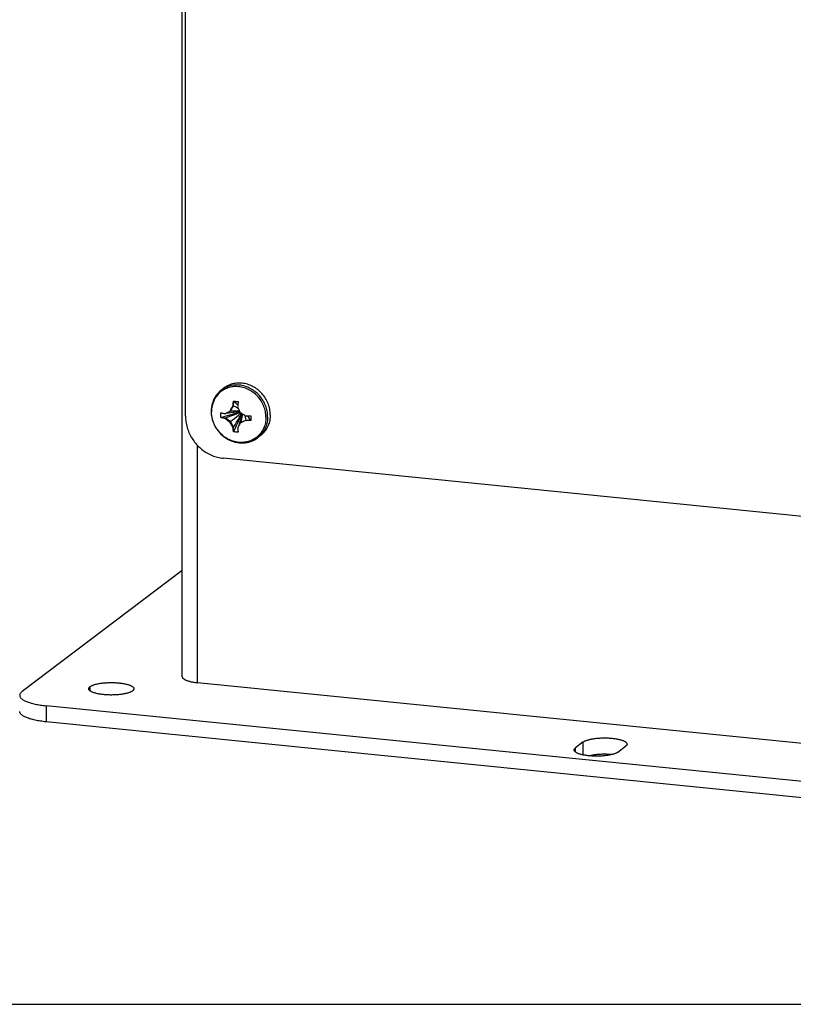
# Model space of a CAD drawing. Header units: inches. Extents: x 0 to 73.9, y 0 to 47.8.
# Tile 4 of 8: x 55.5 to 60.3, y 0 to 6.1. Entities that reach past the tile are written whole.
import ezdxf

# ---------------------------------------------------------------- set-up
doc = ezdxf.new("R2010")
doc.units = ezdxf.units.IN
doc.header["$LTSCALE"] = 4.065217
doc.header["$MEASUREMENT"] = 0
doc.layers.get('0').update_dxf_attribs({"linetype": 'CONTINUOUS'})
doc.layers.add('02___PRT_ALL_AXES', color=7, linetype='CONTINUOUS')

msp = doc.modelspace()

# ---------------------------------------------------------------- linework, layer by layer
at = {"color": 3, "linetype": 'Continuous'}
for p, q in [((56.4806, 2.0406), (56.4806, 35.2185)), ((56.5008, 3.6646), (56.5008, 10.8741)), ((56.576, 2.0031), (56.576, 3.4808)), ((61.6691, 2.9058), (56.7357, 3.4007)), ((61.9417, 1.4648), (56.576, 2.0031)), ((62.3286, 1.0876), (55.6333, 1.7593))]:
    msp.add_line(p, q, dxfattribs=at)
at = {"color": 7, "linetype": 'Continuous'}
for p, q in [((56.7406, 3.838), (56.7247, 3.8259)), ((56.7998, 3.7559), (56.8, 3.7569)), ((56.7998, 3.7273), (56.7998, 3.7559)), ((56.8291, 3.754), (56.829, 3.753)), ((56.7213, 3.6843), (56.722, 3.6841)), ((56.7466, 3.6787), (56.7543, 3.6823)), ((56.7543, 3.6823), (56.7654, 3.6876)), ((56.7654, 3.6876), (56.7765, 3.6929)), ((56.7765, 3.6929), (56.7813, 3.7007)), ((56.7816, 3.6968), (56.7765, 3.6929)), ((56.7813, 3.7007), (56.7862, 3.7086)), ((56.7816, 3.6968), (56.7998, 3.7273)), ((56.7862, 3.7086), (56.7912, 3.7166)), ((56.7912, 3.7166), (56.7964, 3.7247)), ((56.7998, 3.7273), (56.7964, 3.7247)), ((56.722, 3.6543), (56.7213, 3.6546)), ((56.75, 3.6515), (56.722, 3.6543)), ((56.75, 3.6515), (56.7466, 3.6489)), ((56.7816, 3.6297), (56.75, 3.6515)), ((56.7816, 3.6297), (56.7765, 3.6258)), ((56.7998, 3.5956), (56.7816, 3.6297)), ((56.8421, 3.6193), (56.8378, 3.6118)), ((56.8472, 3.6231), (56.8421, 3.6193)), ((56.8499, 3.6231), (56.8421, 3.6193)), ((56.8788, 3.6386), (56.8472, 3.6231)), ((56.8579, 3.6272), (56.8499, 3.6231)), ((56.8664, 3.6314), (56.8579, 3.6272)), ((56.8753, 3.636), (56.8664, 3.6314)), ((56.8788, 3.6386), (56.8753, 3.636)), ((56.9068, 3.6358), (56.8788, 3.6386)), ((56.9068, 3.6656), (56.9078, 3.6656)), ((56.9078, 3.6358), (56.9068, 3.6358)), ((56.9078, 3.6656), (56.9079, 3.6581)), ((56.9079, 3.6432), (56.9078, 3.6358)), ((56.9079, 3.6581), (56.9079, 3.6506)), ((56.9079, 3.6506), (56.9079, 3.6432)), ((56.7998, 3.5956), (56.7964, 3.593)), ((56.7998, 3.5669), (56.7998, 3.5956)), ((56.8, 3.5661), (56.7998, 3.5669)), ((56.8295, 3.5972), (56.8255, 3.5901)), ((56.829, 3.564), (56.8291, 3.5632)), ((56.8335, 3.6045), (56.8295, 3.5972)), ((56.8378, 3.6118), (56.8335, 3.6045)), ((56.9658, 3.5406), (56.9498, 3.5286)), ((56.4806, 2.7025), (55.4839, 1.9476)), ((62.3286, 1.1876), (55.6333, 1.8593)), ((55.6333, 1.8593), (55.6333, 1.7593)), ((58.9772, 1.6338), (58.9291, 1.5974)), ((58.9291, 1.571), (58.9291, 1.5974)), ((58.9772, 1.5532), (58.9772, 1.6338)), ((59.1932, 1.5709), (59.2412, 1.6073)), ((0, 0), (73.913, 0))]:
    msp.add_line(p, q, dxfattribs=at)
for points in [[(57.0284, 3.6717), (57.0282, 3.6806), (57.0276, 3.6894), (57.0265, 3.6982), (57.0251, 3.7071), (57.0232, 3.7158), (57.0209, 3.7245), (57.0182, 3.7332), (57.0151, 3.7417), (57.0116, 3.7501), (57.0077, 3.7583), (57.0035, 3.7664), (56.9989, 3.7743), (56.9939, 3.782), (56.9886, 3.7895), (56.983, 3.7967), (56.9771, 3.8037), (56.9709, 3.8104), (56.9643, 3.8168), (56.9576, 3.8228), (56.9505, 3.8286), (56.9433, 3.8341), (56.9358, 3.8391), (56.9281, 3.8439), (56.9202, 3.8482), (56.9122, 3.8522), (56.904, 3.8558), (56.8957, 3.859), (56.8874, 3.8617), (56.8789, 3.8641), (56.8703, 3.866), (56.8618, 3.8675), (56.8532, 3.8686), (56.8446, 3.8692), (56.836, 3.8695), (56.8275, 3.8692), (56.819, 3.8686), (56.8106, 3.8675), (56.8023, 3.866), (56.7941, 3.864), (56.7861, 3.8617), (56.7782, 3.8589), (56.7706, 3.8557), (56.7631, 3.8521), (56.7558, 3.8482), (56.7488, 3.8438), (56.742, 3.8391), (56.7406, 3.838)], [(56.7247, 3.8259), (56.715, 3.8181), (56.7061, 3.8094), (56.6978, 3.8001), (56.6903, 3.79), (56.6836, 3.7794), (56.6776, 3.7682), (56.6726, 3.7566), (56.6684, 3.7445), (56.6651, 3.732), (56.6627, 3.7192), (56.6613, 3.7062), (56.6608, 3.693)], [(57.0017, 3.6565), (57.0015, 3.6653), (57.0008, 3.6741), (56.9997, 3.683), (56.9982, 3.6917), (56.9963, 3.7005), (56.9939, 3.7092), (56.9911, 3.7178), (56.988, 3.7262), (56.9844, 3.7346), (56.9804, 3.7427), (56.976, 3.7508), (56.9713, 3.7586), (56.9662, 3.7661), (56.9608, 3.7735), (56.9551, 3.7806), (56.949, 3.7874), (56.9426, 3.7939), (56.936, 3.8001), (56.9291, 3.806), (56.9219, 3.8116), (56.9145, 3.8168), (56.9069, 3.8216), (56.8991, 3.8261), (56.8911, 3.8301), (56.883, 3.8338), (56.8747, 3.837), (56.8664, 3.8398), (56.8579, 3.8422), (56.8494, 3.8442), (56.8409, 3.8457), (56.8323, 3.8468), (56.8237, 3.8474), (56.8151, 3.8476), (56.8066, 3.8474), (56.7982, 3.8467), (56.7898, 3.8455), (56.7816, 3.8439), (56.7735, 3.8419), (56.7655, 3.8395), (56.7577, 3.8366), (56.7501, 3.8333), (56.7427, 3.8296), (56.7355, 3.8254), (56.7286, 3.8209), (56.7219, 3.8161), (56.7156, 3.8108), (56.7095, 3.8052), (56.7038, 3.7993), (56.6983, 3.793), (56.6932, 3.7865), (56.6885, 3.7796), (56.6842, 3.7725), (56.6802, 3.7651), (56.6766, 3.7575), (56.6734, 3.7496), (56.6707, 3.7416), (56.6683, 3.7334), (56.6664, 3.725), (56.6648, 3.7165), (56.6638, 3.7079), (56.6631, 3.6993), (56.6629, 3.6905)], [(56.7471, 3.8401), (56.7399, 3.8361), (56.7328, 3.8317), (56.7261, 3.827), (56.7247, 3.8259)], [(57.0125, 3.6597), (57.0123, 3.6685), (57.0117, 3.6773), (57.0106, 3.6862), (57.0091, 3.695), (57.0072, 3.7038), (57.005, 3.7125), (57.0023, 3.7211), (56.9992, 3.7296), (56.9957, 3.738), (56.9918, 3.7463), (56.9876, 3.7544), (56.983, 3.7622), (56.978, 3.7699), (56.9727, 3.7774), (56.9671, 3.7846), (56.9612, 3.7916), (56.9549, 3.7983), (56.9484, 3.8047), (56.9416, 3.8108), (56.9346, 3.8166), (56.9273, 3.822), (56.9199, 3.8271), (56.9122, 3.8318), (56.9043, 3.8362), (56.8963, 3.8401), (56.8881, 3.8437), (56.8798, 3.8469), (56.8714, 3.8497), (56.863, 3.852), (56.8544, 3.854), (56.8458, 3.8555), (56.8372, 3.8565), (56.8286, 3.8572), (56.8201, 3.8574), (56.8115, 3.8572), (56.8031, 3.8565), (56.7947, 3.8554), (56.7864, 3.8539), (56.7782, 3.852), (56.7702, 3.8496), (56.7623, 3.8468), (56.7546, 3.8437), (56.7471, 3.8401)], [(56.7964, 3.7247), (56.7968, 3.7293), (56.7973, 3.7342), (56.7978, 3.7393), (56.7984, 3.7446), (56.7991, 3.7502), (56.7998, 3.7559)], [(56.8, 3.7569), (56.8048, 3.7565), (56.8096, 3.7561), (56.8144, 3.7556), (56.8193, 3.7551), (56.8241, 3.7546), (56.8291, 3.754)], [(56.8, 3.7569), (56.8096, 3.7493), (56.8191, 3.7404), (56.8266, 3.7324)], [(56.829, 3.753), (56.8282, 3.7472), (56.8276, 3.7417), (56.827, 3.7364), (56.8264, 3.7313), (56.826, 3.7264), (56.8255, 3.7217)], [(56.6608, 3.693), (56.6612, 3.6802), (56.6626, 3.6674), (56.6648, 3.6546), (56.6678, 3.642), (56.6718, 3.6295), (56.6765, 3.6172), (56.6821, 3.6053), (56.6885, 3.5937), (56.6956, 3.5825), (56.7034, 3.5718), (56.7119, 3.5617), (56.721, 3.5521), (56.7307, 3.5432), (56.7409, 3.5349), (56.7516, 3.5274), (56.7627, 3.5206), (56.7742, 3.5146), (56.786, 3.5094), (56.7981, 3.5051), (56.8104, 3.5016), (56.8227, 3.499), (56.8352, 3.4973), (56.8476, 3.4965), (56.86, 3.4966), (56.8723, 3.4976), (56.8843, 3.4995), (56.8962, 3.5023), (56.9077, 3.5059), (56.9189, 3.5104), (56.9297, 3.5156), (56.94, 3.5217), (56.9498, 3.5286)], [(57.0017, 3.6565), (57.0015, 3.6478), (57.0008, 3.6391), (56.9997, 3.6305), (56.9982, 3.622), (56.9963, 3.6136), (56.9939, 3.6054), (56.9911, 3.5974), (56.988, 3.5896), (56.9844, 3.5819), (56.9804, 3.5746), (56.976, 3.5674), (56.9713, 3.5606), (56.9662, 3.554), (56.9608, 3.5477), (56.9551, 3.5418), (56.949, 3.5362), (56.9426, 3.531), (56.936, 3.5261), (56.9291, 3.5216), (56.9219, 3.5175), (56.9145, 3.5137), (56.9069, 3.5104), (56.8991, 3.5076), (56.8911, 3.5051), (56.883, 3.5031), (56.8747, 3.5015), (56.8664, 3.5003), (56.8579, 3.4996), (56.8494, 3.4994), (56.8409, 3.4996), (56.8323, 3.5002), (56.8237, 3.5013), (56.8151, 3.5028), (56.8066, 3.5048), (56.7982, 3.5072), (56.7898, 3.51), (56.7816, 3.5133), (56.7735, 3.5169), (56.7655, 3.521), (56.7577, 3.5254), (56.7501, 3.5302), (56.7427, 3.5354), (56.7355, 3.541), (56.7286, 3.5469), (56.7219, 3.5531), (56.7156, 3.5596), (56.7095, 3.5664), (56.7038, 3.5735), (56.6983, 3.5809), (56.6932, 3.5885), (56.6885, 3.5963), (56.6842, 3.6043), (56.6802, 3.6125), (56.6766, 3.6208), (56.6734, 3.6293), (56.6707, 3.6378), (56.6683, 3.6465), (56.6664, 3.6553), (56.6648, 3.6641), (56.6638, 3.6729), (56.6631, 3.6817), (56.6629, 3.6905)], [(56.7209, 3.6693), (56.7209, 3.6718), (56.7209, 3.6743), (56.721, 3.6768), (56.7211, 3.6793), (56.7211, 3.6818), (56.7213, 3.6843)], [(56.7213, 3.6546), (56.7417, 3.661), (56.763, 3.6674), (56.7851, 3.6737), (56.8081, 3.6799), (56.832, 3.6861), (56.8411, 3.6883)], [(56.722, 3.6841), (56.7264, 3.6831), (56.7306, 3.6821), (56.7348, 3.6812), (56.7388, 3.6803), (56.7428, 3.6795), (56.7466, 3.6787)], [(56.75, 3.6515), (56.7665, 3.6584), (56.7835, 3.6653), (56.801, 3.6721), (56.8191, 3.6788), (56.8377, 3.6855), (56.8418, 3.6869)], [(56.7534, 3.6819), (56.7665, 3.6841), (56.7835, 3.6865), (56.801, 3.6885), (56.8191, 3.6901), (56.8377, 3.6913), (56.8396, 3.6914)], [(56.7816, 3.6968), (56.7937, 3.6975), (56.806, 3.6975), (56.8184, 3.697), (56.831, 3.696), (56.8377, 3.6951)], [(56.7816, 3.6297), (56.7937, 3.6396), (56.806, 3.6497), (56.8184, 3.66), (56.831, 3.6705), (56.8465, 3.6834)], [(56.7998, 3.7273), (56.8094, 3.7237), (56.819, 3.7193), (56.8285, 3.7139), (56.8292, 3.7134)], [(56.7998, 3.5956), (56.8094, 3.6102), (56.819, 3.6254), (56.8285, 3.6412), (56.838, 3.6576), (56.8474, 3.6745), (56.8507, 3.6807)], [(56.8, 3.5661), (56.8096, 3.5848), (56.8191, 3.6044), (56.8286, 3.6249), (56.838, 3.6464), (56.8474, 3.6688), (56.8519, 3.68)], [(56.8255, 3.7217), (56.8275, 3.7172), (56.8295, 3.7128), (56.8315, 3.7083), (56.8335, 3.7038), (56.8356, 3.6994), (56.8378, 3.695), (56.8399, 3.6907), (56.8421, 3.6863)], [(56.8421, 3.6863), (56.8459, 3.6838), (56.8499, 3.6813), (56.8539, 3.6787), (56.8579, 3.6762), (56.8621, 3.6736), (56.8664, 3.6711), (56.8708, 3.6684), (56.8753, 3.6658)], [(56.7213, 3.6546), (56.7211, 3.657), (56.7211, 3.6594), (56.721, 3.6619), (56.7209, 3.6644), (56.7209, 3.6669), (56.7209, 3.6693)], [(56.7466, 3.6489), (56.7428, 3.6497), (56.7388, 3.6505), (56.7348, 3.6514), (56.7306, 3.6523), (56.7264, 3.6533), (56.722, 3.6543)], [(56.7765, 3.6258), (56.7728, 3.6285), (56.7691, 3.6312), (56.7654, 3.634), (56.7617, 3.6368), (56.758, 3.6397), (56.7543, 3.6427), (56.7504, 3.6458), (56.7466, 3.6489)], [(56.7964, 3.593), (56.7938, 3.597), (56.7912, 3.601), (56.7887, 3.6051), (56.7862, 3.6092), (56.7837, 3.6133), (56.7813, 3.6175), (56.7789, 3.6217), (56.7765, 3.6258)], [(56.8329, 3.6034), (56.8345, 3.6077), (56.8397, 3.6233), (56.8446, 3.6396), (56.849, 3.6565), (56.8531, 3.674), (56.854, 3.6786)], [(56.8472, 3.6231), (56.8502, 3.6339), (56.8527, 3.645), (56.8546, 3.6564), (56.8559, 3.668), (56.8565, 3.6771)], [(56.8788, 3.6386), (56.8775, 3.6473), (56.8752, 3.6561), (56.872, 3.6649), (56.8703, 3.6688)], [(56.8753, 3.6658), (56.88, 3.6657), (56.8849, 3.6656), (56.8901, 3.6656), (56.8954, 3.6656), (56.901, 3.6656), (56.9068, 3.6656)], [(56.9068, 3.6358), (56.901, 3.6358), (56.8954, 3.6358), (56.8901, 3.6358), (56.8849, 3.6358), (56.88, 3.6359), (56.8753, 3.636)], [(56.9078, 3.6358), (56.9025, 3.6449), (56.8959, 3.6541), (56.888, 3.6634), (56.8859, 3.6656)], [(57.0284, 3.6717), (57.0282, 3.663), (57.0276, 3.6543), (57.0265, 3.6456), (57.0251, 3.6371), (57.0232, 3.6287), (57.0209, 3.6205), (57.0182, 3.6124), (57.0151, 3.6045), (57.0116, 3.5968), (57.0077, 3.5893), (57.0035, 3.5821), (56.9989, 3.5751), (56.9939, 3.5684), (56.9886, 3.562), (56.983, 3.5559), (56.9771, 3.5501), (56.9709, 3.5447), (56.9658, 3.5406)], [(57.0125, 3.6597), (57.0123, 3.6509), (57.0117, 3.6422), (57.0106, 3.6336), (57.0091, 3.625), (57.0072, 3.6167), (57.005, 3.6084), (57.0023, 3.6003), (56.9992, 3.5924), (56.9957, 3.5847), (56.9918, 3.5773), (56.9876, 3.57), (56.983, 3.563), (56.978, 3.5564), (56.9727, 3.5499), (56.9671, 3.5438)], [(56.7998, 3.5669), (56.7991, 3.5716), (56.7984, 3.5761), (56.7978, 3.5805), (56.7973, 3.5848), (56.7968, 3.589), (56.7964, 3.593)], [(56.8291, 3.5632), (56.8241, 3.5635), (56.8193, 3.5639), (56.8144, 3.5643), (56.8096, 3.5648), (56.8048, 3.5654), (56.8, 3.5661)], [(56.8255, 3.5901), (56.826, 3.586), (56.8264, 3.5819), (56.827, 3.5776), (56.8276, 3.5732), (56.8282, 3.5687), (56.829, 3.564)], [(56.9671, 3.5438), (56.9612, 3.5381), (56.9549, 3.5326), (56.9498, 3.5286)], [(55.4839, 1.9476), (55.4807, 1.9451), (55.4779, 1.9425), (55.4754, 1.9399), (55.4734, 1.9372), (55.4717, 1.9345), (55.4704, 1.9319), (55.4695, 1.9292), (55.4689, 1.9265), (55.4688, 1.9241)], [(55.4688, 1.9241), (55.4688, 1.9238), (55.469, 1.9211), (55.4696, 1.9184), (55.4707, 1.9157), (55.472, 1.913), (55.4738, 1.9103), (55.476, 1.9077), (55.4785, 1.9051), (55.4814, 1.9025), (55.4846, 1.8999), (55.4882, 1.8974), (55.4922, 1.8949), (55.4965, 1.8925), (55.5012, 1.8901), (55.5062, 1.8878), (55.5115, 1.8855), (55.5172, 1.8833), (55.5231, 1.8812), (55.5294, 1.8791), (55.536, 1.8771), (55.5428, 1.8751), (55.5499, 1.8733), (55.5573, 1.8715), (55.5649, 1.8698), (55.5727, 1.8681), (55.5808, 1.8666), (55.5891, 1.8651), (55.5976, 1.8638), (55.6063, 1.8625), (55.6151, 1.8614), (55.6241, 1.8603), (55.6333, 1.8593)], [(58.9772, 1.6338), (58.9795, 1.6355), (58.982, 1.637), (58.9848, 1.6386), (58.9879, 1.6401), (58.9912, 1.6416), (58.9947, 1.643), (58.9985, 1.6444), (59.0025, 1.6458), (59.0067, 1.6471), (59.0111, 1.6483), (59.0157, 1.6495), (59.0205, 1.6506), (59.0255, 1.6517), (59.0306, 1.6527), (59.0359, 1.6536), (59.0414, 1.6545), (59.047, 1.6553), (59.0527, 1.656), (59.0585, 1.6567), (59.0644, 1.6573), (59.0705, 1.6578), (59.0766, 1.6583), (59.0827, 1.6586), (59.0889, 1.6589), (59.0952, 1.6591), (59.1015, 1.6593), (59.1078, 1.6593), (59.1141, 1.6593), (59.1204, 1.6592), (59.1267, 1.659), (59.1329, 1.6588), (59.1391, 1.6584), (59.1452, 1.658), (59.1513, 1.6575), (59.1573, 1.657), (59.1631, 1.6563), (59.1689, 1.6556), (59.1745, 1.6549), (59.1801, 1.654), (59.1854, 1.6531), (59.1906, 1.6521), (59.1957, 1.6511), (59.2006, 1.65), (59.2053, 1.6488), (59.2098, 1.6476), (59.2141, 1.6464), (59.2182, 1.645), (59.222, 1.6437), (59.2257, 1.6422), (59.2291, 1.6408), (59.2322, 1.6393), (59.2352, 1.6377), (59.2378, 1.6362), (59.2402, 1.6346), (59.2424, 1.6329), (59.2443, 1.6313), (59.2459, 1.6296), (59.2472, 1.6279), (59.2482, 1.6262), (59.249, 1.6244), (59.2495, 1.6227), (59.2497, 1.621), (59.2497, 1.6206)], [(58.9206, 1.5842), (58.9207, 1.5855), (58.9211, 1.5873), (58.9217, 1.589), (58.9227, 1.5907), (58.9239, 1.5924), (58.9253, 1.5941), (58.9271, 1.5958), (58.9291, 1.5974)], [(59.2497, 1.6206), (59.2496, 1.6192), (59.2492, 1.6175), (59.2486, 1.6158), (59.2477, 1.6141), (59.2465, 1.6123), (59.245, 1.6107), (59.2432, 1.609), (59.2412, 1.6073)], [(59.1932, 1.5709), (59.1909, 1.5693), (59.1883, 1.5677), (59.1855, 1.5662), (59.1825, 1.5647), (59.1792, 1.5632), (59.1756, 1.5617), (59.1719, 1.5604), (59.1679, 1.559), (59.1637, 1.5577), (59.1592, 1.5565), (59.1546, 1.5553), (59.1498, 1.5542), (59.1449, 1.5531), (59.1397, 1.5521), (59.1344, 1.5511), (59.129, 1.5503), (59.1234, 1.5495), (59.1176, 1.5487), (59.1118, 1.5481), (59.1059, 1.5475), (59.0999, 1.547), (59.0938, 1.5465), (59.0876, 1.5462), (59.0814, 1.5459), (59.0751, 1.5457), (59.0688, 1.5455), (59.0625, 1.5455), (59.0562, 1.5455), (59.0499, 1.5456), (59.0437, 1.5458), (59.0374, 1.546), (59.0312, 1.5464), (59.0251, 1.5468), (59.0191, 1.5472), (59.0131, 1.5478), (59.0072, 1.5484), (59.0014, 1.5491), (58.9958, 1.5499), (58.9903, 1.5508), (58.9849, 1.5517), (58.9797, 1.5526), (58.9746, 1.5537), (58.9698, 1.5548), (58.9651, 1.5559), (58.9606, 1.5572), (58.9563, 1.5584), (58.9522, 1.5597), (58.9483, 1.5611), (58.9447, 1.5625), (58.9413, 1.564), (58.9381, 1.5655), (58.9352, 1.567), (58.9325, 1.5686), (58.9301, 1.5702), (58.928, 1.5719), (58.9261, 1.5735), (58.9245, 1.5752), (58.9232, 1.5769), (58.9221, 1.5786), (58.9213, 1.5803), (58.9209, 1.5821), (58.9206, 1.5838), (58.9206, 1.5842)]]:
    msp.add_lwpolyline(points, dxfattribs=at)
at = {"color": 3, "linetype": 'Continuous'}
for points in [[(56.5008, 3.6646), (56.5009, 3.6556), (56.5014, 3.6466), (56.5023, 3.6375), (56.5034, 3.6285), (56.5049, 3.6195), (56.5067, 3.6105), (56.5088, 3.6016), (56.5112, 3.5927), (56.514, 3.5839), (56.517, 3.5752), (56.5204, 3.5665), (56.524, 3.558), (56.528, 3.5496), (56.5323, 3.5413), (56.5368, 3.5331), (56.5416, 3.5251), (56.5467, 3.5173), (56.552, 3.5096), (56.5576, 3.5021), (56.5635, 3.4949), (56.5696, 3.4878), (56.5759, 3.4809), (56.5825, 3.4743), (56.5892, 3.4678), (56.5962, 3.4617), (56.6034, 3.4557), (56.6107, 3.4501), (56.6182, 3.4447), (56.6259, 3.4396), (56.6338, 3.4347), (56.6418, 3.4302), (56.6499, 3.4259), (56.6581, 3.422), (56.6665, 3.4183), (56.6749, 3.415), (56.6834, 3.412), (56.692, 3.4093), (56.7007, 3.4069), (56.7094, 3.4049), (56.7181, 3.4031), (56.7269, 3.4018), (56.7357, 3.4007)], [(56.4806, 2.0406), (56.4806, 2.0397), (56.4809, 2.038), (56.4814, 2.0364), (56.4822, 2.0348), (56.4832, 2.0331), (56.4844, 2.0315), (56.4859, 2.0299), (56.4876, 2.0283), (56.4896, 2.0268), (56.4918, 2.0252), (56.4942, 2.0237), (56.4968, 2.0222), (56.4997, 2.0208), (56.5028, 2.0194), (56.5061, 2.018), (56.5096, 2.0166), (56.5133, 2.0153), (56.5171, 2.0141), (56.5212, 2.0129), (56.5255, 2.0117), (56.5299, 2.0106), (56.5345, 2.0095), (56.5392, 2.0085), (56.5441, 2.0076), (56.5491, 2.0067), (56.5543, 2.0058), (56.5595, 2.005), (56.5649, 2.0043), (56.5704, 2.0037), (56.576, 2.0031)], [(55.6333, 1.7593), (55.6241, 1.7603), (55.6151, 1.7614), (55.6063, 1.7626), (55.5976, 1.7638), (55.5891, 1.7652), (55.5808, 1.7666), (55.5727, 1.7682), (55.5649, 1.7698), (55.5573, 1.7715), (55.5499, 1.7733), (55.5428, 1.7751), (55.536, 1.7771), (55.5294, 1.7791), (55.5231, 1.7812), (55.5172, 1.7833), (55.5115, 1.7856), (55.5062, 1.7878), (55.5012, 1.7902), (55.4965, 1.7925), (55.4922, 1.795), (55.4882, 1.7974), (55.4846, 1.8), (55.4814, 1.8025), (55.4785, 1.8051), (55.476, 1.8077), (55.4738, 1.8103), (55.472, 1.813), (55.4707, 1.8157), (55.4696, 1.8184), (55.469, 1.8211), (55.4688, 1.8238), (55.4688, 1.8241)], [(59.0103, 1.5481), (59.0111, 1.5483), (59.0157, 1.5495), (59.0205, 1.5506), (59.0255, 1.5517), (59.0306, 1.5527), (59.0359, 1.5537), (59.0414, 1.5545), (59.047, 1.5553), (59.0527, 1.5561), (59.0585, 1.5567), (59.0644, 1.5573), (59.0705, 1.5578), (59.0766, 1.5583), (59.0827, 1.5586), (59.0889, 1.5589), (59.0952, 1.5591), (59.1015, 1.5593), (59.1078, 1.5593), (59.1141, 1.5593), (59.1204, 1.5592), (59.1267, 1.559), (59.1329, 1.5588), (59.1391, 1.5585), (59.1452, 1.558), (59.1513, 1.5576), (59.1573, 1.557), (59.1601, 1.5567)]]:
    msp.add_lwpolyline(points, dxfattribs=at)
at = {"layer": '02___PRT_ALL_AXES', "color": 7, "linetype": 'Continuous'}
msp.add_line((55.9072, 1.952), (55.9072, 1.9785), dxfattribs=at)
for points in [[(55.8987, 1.9652), (55.8988, 1.9666), (55.8992, 1.9683), (55.8998, 1.9701), (55.9007, 1.9718), (55.9019, 1.9735), (55.9034, 1.9752), (55.9052, 1.9768), (55.9072, 1.9785)], [(56.1712, 1.952), (56.169, 1.9504), (56.1664, 1.9488), (56.1636, 1.9472), (56.1605, 1.9457), (56.1572, 1.9442), (56.1537, 1.9428), (56.1499, 1.9414), (56.1459, 1.9401), (56.1417, 1.9388), (56.1373, 1.9375), (56.1327, 1.9363), (56.1279, 1.9352), (56.1229, 1.9341), (56.1178, 1.9331), (56.1125, 1.9322), (56.107, 1.9313), (56.1014, 1.9305), (56.0957, 1.9298), (56.0899, 1.9291), (56.084, 1.9285), (56.0779, 1.928), (56.0718, 1.9276), (56.0657, 1.9272), (56.0595, 1.9269), (56.0532, 1.9267), (56.0469, 1.9266), (56.0406, 1.9265), (56.0343, 1.9265), (56.028, 1.9266), (56.0217, 1.9268), (56.0155, 1.9271), (56.0093, 1.9274), (56.0032, 1.9278), (55.9971, 1.9283), (55.9912, 1.9289), (55.9853, 1.9295), (55.9795, 1.9302), (55.9739, 1.931), (55.9684, 1.9318), (55.963, 1.9327), (55.9578, 1.9337), (55.9527, 1.9347), (55.9478, 1.9358), (55.9431, 1.937), (55.9386, 1.9382), (55.9343, 1.9395), (55.9302, 1.9408), (55.9264, 1.9422), (55.9227, 1.9436), (55.9193, 1.945), (55.9162, 1.9466), (55.9132, 1.9481), (55.9106, 1.9497), (55.9082, 1.9513), (55.906, 1.9529), (55.9042, 1.9546), (55.9026, 1.9562), (55.9012, 1.9579), (55.9002, 1.9597), (55.8994, 1.9614), (55.8989, 1.9631), (55.8987, 1.9649), (55.8987, 1.9652)], [(55.9072, 1.9785), (55.9095, 1.9801), (55.912, 1.9817), (55.9148, 1.9833), (55.9179, 1.9848), (55.9212, 1.9863), (55.9247, 1.9877), (55.9285, 1.9891), (55.9325, 1.9904), (55.9367, 1.9917), (55.9411, 1.993), (55.9457, 1.9942), (55.9505, 1.9953), (55.9555, 1.9963), (55.9607, 1.9973), (55.966, 1.9983), (55.9714, 1.9992), (55.977, 2), (55.9827, 2.0007), (55.9885, 2.0014), (55.9945, 2.002), (56.0005, 2.0025), (56.0066, 2.0029), (56.0128, 2.0033), (56.019, 2.0036), (56.0252, 2.0038), (56.0315, 2.0039), (56.0378, 2.004), (56.0441, 2.0039), (56.0504, 2.0038), (56.0567, 2.0037), (56.0629, 2.0034), (56.0691, 2.0031), (56.0752, 2.0027), (56.0813, 2.0022), (56.0873, 2.0016), (56.0931, 2.001), (56.0989, 2.0003), (56.1046, 1.9995), (56.1101, 1.9987), (56.1154, 1.9978), (56.1207, 1.9968), (56.1257, 1.9958), (56.1306, 1.9947), (56.1353, 1.9935), (56.1398, 1.9923), (56.1441, 1.991), (56.1482, 1.9897), (56.1521, 1.9883), (56.1557, 1.9869), (56.1591, 1.9854), (56.1623, 1.9839), (56.1652, 1.9824), (56.1679, 1.9808), (56.1703, 1.9792), (56.1724, 1.9776), (56.1743, 1.9759), (56.1759, 1.9742), (56.1772, 1.9725), (56.1783, 1.9708), (56.179, 1.9691), (56.1795, 1.9674), (56.1797, 1.9656), (56.1797, 1.9652)], [(56.1797, 1.9652), (56.1796, 1.9639), (56.1793, 1.9622), (56.1786, 1.9604), (56.1777, 1.9587), (56.1765, 1.957), (56.175, 1.9553), (56.1733, 1.9536), (56.1712, 1.952)]]:
    msp.add_lwpolyline(points, dxfattribs=at)

doc.saveas('drawing.dxf')
